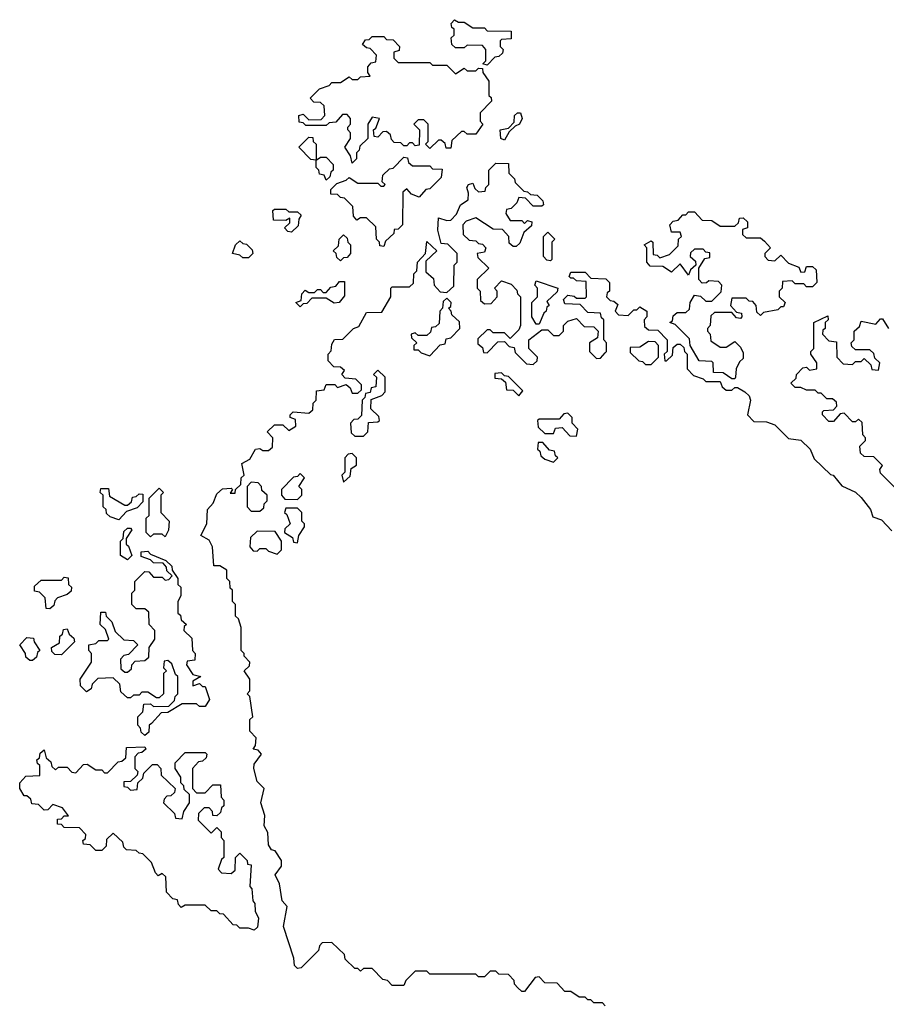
# Model space of a CAD drawing. Extents: x 2776963 to 2884430, y 684484 to 829250.
# Tile 157 of 256: x 2813930 to 2816942, y 778405 to 781828. Entities that reach past the tile are written whole.
import ezdxf

# ---------------------------------------------------------------- set-up
doc = ezdxf.new("R2010")
doc.units = 0

msp = doc.modelspace()

# ---------------------------------------------------------------- linework, layer by layer
at = {"layer": '0CON20XD'}
for points in [[(2815555, 781670), (2815540, 781675), (2815550, 781685), (2815550, 781725), (2815538.3, 781738.3), (2815485, 781740), (2815475, 781730), (2815445, 781730), (2815431.7, 781741.7), (2815430, 781765), (2815440, 781775), (2815440, 781795), (2815431.7, 781801.7), (2815430, 781815), (2815441.7, 781828.3), (2815455, 781820), (2815475, 781820), (2815505, 781800), (2815545, 781800), (2815555, 781790), (2815638.3, 781788.3), (2815638.3, 781761.7), (2815605, 781760), (2815600, 781755), (2815600, 781735), (2815610, 781725), (2815608.3, 781711.7), (2815595, 781700), (2815581.7, 781698.3), (2815555, 781670)], [(2815085, 781330), (2815080, 781355), (2815060, 781385), (2815080, 781415), (2815080, 781435), (2815070, 781445), (2815070, 781455), (2815080, 781465), (2815080, 781485), (2815068.3, 781498.3), (2815051.7, 781498.3), (2815028.3, 781471.7), (2815005, 781470), (2814995, 781460), (2814925, 781460), (2814915, 781470), (2814901.7, 781471.7), (2814900, 781495), (2814915, 781500), (2814935, 781480), (2814978.3, 781481.7), (2814990, 781495), (2814988.3, 781528.3), (2814975, 781540), (2814951.7, 781541.7), (2814940, 781555), (2814971.7, 781588.3), (2815005, 781600), (2815015, 781610), (2815045, 781610), (2815075, 781630), (2815085, 781620), (2815105, 781620), (2815115, 781630), (2815148.3, 781631.7), (2815140, 781645), (2815140, 781665), (2815151.7, 781678.3), (2815168.3, 781681.7), (2815170, 781705), (2815148.3, 781728.3), (2815135, 781730), (2815121.7, 781741.7), (2815131.7, 781758.3), (2815145, 781760), (2815155, 781770), (2815195, 781770), (2815205, 781760), (2815228.3, 781758.3), (2815250, 781735), (2815248.3, 781721.7), (2815230, 781715), (2815230, 781695), (2815245, 781680), (2815355, 781680), (2815365, 781670), (2815415, 781670), (2815445, 781640), (2815475, 781660), (2815485, 781650), (2815515, 781650), (2815525, 781660), (2815538.3, 781658.3), (2815540, 781645), (2815560, 781615), (2815560, 781565), (2815568.3, 781558.3), (2815570, 781545), (2815530, 781505), (2815530, 781475), (2815540, 781465), (2815515, 781430), (2815485, 781430), (2815475, 781440), (2815465, 781440), (2815431.7, 781408.3), (2815428.3, 781381.7), (2815411.7, 781381.7), (2815408.3, 781398.3), (2815395, 781410), (2815385, 781410), (2815355, 781380), (2815340, 781395), (2815350, 781405), (2815350, 781465), (2815335, 781480), (2815315, 781480), (2815300, 781465), (2815320, 781445), (2815318.3, 781391.7), (2815305, 781390), (2815295, 781400), (2815285, 781400), (2815275, 781390), (2815265, 781390), (2815255, 781400), (2815231.7, 781401.7), (2815221.7, 781411.7), (2815218.3, 781428.3), (2815205, 781440), (2815191.7, 781438.3), (2815175, 781420), (2815161.7, 781421.7), (2815160, 781445), (2815168.3, 781451.7), (2815180, 781485), (2815155, 781490), (2815140, 781465), (2815140, 781415), (2815111.7, 781388.3), (2815110, 781375), (2815100, 781365), (2815100, 781345), (2815085, 781330)], [(2815615, 781410), (2815602.5, 781415), (2815600, 781445), (2815628.3, 781451.7), (2815648.3, 781471.7), (2815650, 781495), (2815660, 781505), (2815670, 781505), (2815676.7, 781485), (2815667.5, 781465), (2815651.7, 781458.3), (2815631.7, 781438.3), (2815615, 781410)], [(2814995, 781270), (2814988.3, 781288.3), (2814971.7, 781291.7), (2814970, 781305), (2814960, 781315), (2814960, 781340), (2814941.7, 781341.7), (2814900, 781385), (2814935, 781420), (2814948.3, 781418.3), (2814950, 781405), (2814960, 781395), (2814960, 781340), (2814975, 781350), (2814995, 781350), (2815020, 781325), (2815020, 781305), (2815011.7, 781298.3), (2815008.3, 781281.7), (2814995, 781270)], [(2815195, 781040), (2815181.7, 781041.7), (2815180, 781055), (2815170, 781065), (2815168.3, 781108.3), (2815135, 781140), (2815115, 781140), (2815101.7, 781131.7), (2815090, 781145), (2815088.3, 781178.3), (2815058.3, 781208.3), (2815045, 781210), (2815035, 781220), (2815011.7, 781221.7), (2815011.7, 781238.3), (2815031.7, 781258.3), (2815065, 781270), (2815075, 781280), (2815105, 781260), (2815175, 781260), (2815185, 781250), (2815195, 781250), (2815200, 781255), (2815190, 781265), (2815191.7, 781288.3), (2815215, 781310), (2815228.3, 781311.7), (2815265, 781350), (2815278.3, 781348.3), (2815281.7, 781331.7), (2815295, 781320), (2815355, 781320), (2815365, 781310), (2815398.3, 781308.3), (2815395, 781280), (2815355, 781240), (2815341.7, 781238.3), (2815318.3, 781211.7), (2815291.7, 781221.7), (2815275, 781240), (2815261.7, 781228.3), (2815260, 781115), (2815245, 781100), (2815231.7, 781098.3), (2815230, 781085), (2815201.7, 781058.3), (2815195, 781040)], [(2815965, 778400), (2815955, 778410), (2815925, 778410), (2815915, 778420), (2815905, 778420), (2815895, 778430), (2815875, 778430), (2815845, 778450), (2815825, 778450), (2815798.3, 778478.3), (2815755, 778480), (2815735, 778500), (2815721.7, 778498.3), (2815685, 778450), (2815675, 778450), (2815661.7, 778461.7), (2815650, 778475), (2815648.3, 778488.3), (2815628.3, 778508.3), (2815595, 778510), (2815585, 778520), (2815565, 778520), (2815545, 778500), (2815525, 778500), (2815515, 778510), (2815355, 778510), (2815345, 778520), (2815305, 778520), (2815271.7, 778488.3), (2815265, 778470), (2815225, 778470), (2815208.3, 778488.3), (2815191.7, 778491.7), (2815155, 778530), (2815125, 778530), (2815115, 778520), (2815105, 778530), (2815095, 778530), (2815061.7, 778561.7), (2815058.3, 778578.3), (2815015, 778620), (2814981.7, 778618.3), (2814971.7, 778608.3), (2814968.3, 778591.7), (2814908.3, 778531.7), (2814895, 778530), (2814885, 778540), (2814882.5, 778565), (2814846.7, 778675), (2814860, 778745), (2814842.5, 778765), (2814833.3, 778823.3), (2814817.5, 778855), (2814840, 778885), (2814840, 778905), (2814818.3, 778938.3), (2814805, 778942.5), (2814795, 778960), (2814792.5, 779002.5), (2814780, 779025), (2814781.7, 779061.7), (2814767.5, 779105), (2814780, 779155), (2814755, 779180), (2814743.8, 779225), (2814745, 779240), (2814770, 779275), (2814758.3, 779288.3), (2814741.7, 779291.7), (2814750, 779305), (2814751.7, 779331.7), (2814730, 779355), (2814730, 779395), (2814740, 779405), (2814730, 779475), (2814720, 779485), (2814730, 779495), (2814730, 779535), (2814710, 779565), (2814728.3, 779581.7), (2814730, 779595), (2814710, 779615), (2814710, 779625), (2814700, 779635), (2814700, 779715), (2814690, 779745), (2814680, 779755), (2814680, 779795), (2814670, 779805), (2814670, 779845), (2814661.7, 779851.7), (2814660, 779875), (2814650, 779885), (2814650, 779915), (2814625, 779930), (2814605, 779930), (2814600, 779995), (2814588.3, 780018.3), (2814560, 780035), (2814580, 780075), (2814582.5, 780125), (2814602.5, 780147.5), (2814615, 780180), (2814635, 780196.7), (2814665, 780200), (2814670, 780195), (2814661.7, 780181.7), (2814678.3, 780181.7), (2814680, 780195), (2814698.3, 780211.7), (2814700, 780235), (2814710, 780245), (2814702.5, 780285), (2814730, 780300), (2814750, 780335), (2814765, 780337.5), (2814775, 780330), (2814795, 780330), (2814808.3, 780341.7), (2814810, 780375), (2814790, 780395), (2814815, 780420), (2814845, 780420), (2814865, 780400), (2814890, 780415), (2814888.3, 780438.3), (2814870, 780445), (2814870, 780455), (2814880, 780465), (2814935, 780460), (2814948.3, 780471.7), (2814950, 780495), (2814960, 780505), (2814961.7, 780538.3), (2814988.3, 780541.7), (2814995, 780560), (2815025, 780560), (2815035, 780550), (2815065, 780560), (2815078.3, 780548.3), (2815085, 780530), (2815105, 780530), (2815118.3, 780541.7), (2815118.3, 780558.3), (2815098.3, 780578.3), (2815061.7, 780581.7), (2815050, 780595), (2815058.3, 780608.3), (2815045, 780620), (2815021.7, 780621.7), (2815002.5, 780642.5), (2815002.5, 780665), (2815012.5, 780677.5), (2815015, 780700), (2815024, 780716), (2815052.5, 780717.5), (2815090, 780755), (2815108.3, 780761.7), (2815135, 780810), (2815188.3, 780811.7), (2815220, 780865), (2815220, 780895), (2815225, 780900), (2815285, 780900), (2815298.3, 780911.7), (2815300, 780945), (2815310, 780955), (2815312.5, 780985), (2815340, 781015), (2815345, 781057.5), (2815380, 781025), (2815341.7, 780988.3), (2815341.7, 780951.7), (2815368.3, 780928.3), (2815370, 780905), (2815391.7, 780881.7), (2815415, 780880), (2815438.3, 780901.7), (2815440, 780975), (2815450, 780985), (2815450, 781015), (2815418.3, 781048.3), (2815395, 781050), (2815383, 781097), (2815385, 781140), (2815415, 781130), (2815428.3, 781131.7), (2815448.3, 781151.7), (2815462.5, 781185), (2815488.3, 781201.7), (2815490, 781225), (2815483.8, 781245), (2815490, 781255), (2815505, 781260), (2815511.7, 781241.7), (2815525, 781230), (2815548.3, 781231.7), (2815550, 781245), (2815560, 781255), (2815560, 781305), (2815585, 781330), (2815628.3, 781328.3), (2815630, 781295), (2815650, 781275), (2815651.7, 781261.7), (2815681.7, 781231.7), (2815695, 781230), (2815705, 781220), (2815728.3, 781218.3), (2815748.3, 781198.3), (2815750, 781185), (2815745, 781180), (2815715, 781180), (2815688.3, 781208.3), (2815665, 781210), (2815658.3, 781191.7), (2815638.3, 781171.7), (2815621.7, 781168.3), (2815620, 781155), (2815635, 781130), (2815675, 781130), (2815685, 781120), (2815695, 781130), (2815710, 781125), (2815708.3, 781111.7), (2815681.7, 781088.3), (2815668.3, 781051.7), (2815655, 781040), (2815645, 781040), (2815631.7, 781051.7), (2815630, 781075), (2815608.3, 781098.3), (2815575, 781100), (2815515, 781140), (2815481.7, 781128.3), (2815470, 781115), (2815471.7, 781081.7), (2815491.7, 781061.7), (2815515, 781060), (2815525, 781050), (2815538.3, 781048.3), (2815550, 781035), (2815545, 781020), (2815520, 781015), (2815521.7, 781001.7), (2815560, 780965), (2815520, 780925), (2815520, 780895), (2815530, 780885), (2815531.7, 780851.7), (2815545, 780840), (2815568.3, 780841.7), (2815590, 780865), (2815590, 780885), (2815580, 780895), (2815605, 780920), (2815638.3, 780908.3), (2815658.3, 780888.3), (2815660, 780875), (2815670, 780865), (2815670, 780765), (2815665, 780750), (2815635, 780720), (2815615, 780740), (2815575, 780740), (2815565, 780750), (2815555, 780750), (2815521.7, 780718.3), (2815521.7, 780701.7), (2815538.3, 780688.3), (2815541.7, 780671.7), (2815555, 780670), (2815591.7, 780708.3), (2815615, 780710), (2815631.7, 780691.7), (2815648.3, 780688.3), (2815651.7, 780671.7), (2815691.7, 780631.7), (2815715, 780630), (2815728.3, 780641.7), (2815730, 780655), (2815700, 780685), (2815700, 780715), (2815745, 780750), (2815765, 780750), (2815785, 780730), (2815805, 780730), (2815820, 780745), (2815820, 780765), (2815835, 780780), (2815865, 780790), (2815891.7, 780761.7), (2815925, 780760), (2815940, 780745), (2815938.3, 780721.7), (2815910, 780705), (2815910, 780675), (2815935, 780650), (2815948.3, 780651.7), (2815965, 780670)], [(2814875, 781090), (2814861.7, 781091.7), (2814850, 781105), (2814868.3, 781121.7), (2814868.3, 781138.3), (2814855, 781130), (2814811.7, 781131.7), (2814810, 781165), (2814815, 781170), (2814855, 781170), (2814865, 781160), (2814895, 781160), (2814908.3, 781148.3), (2814900, 781135), (2814898.3, 781111.7), (2814875, 781090)], [(2816415, 780580), (2816405, 780580), (2816375, 780600), (2816341.7, 780601.7), (2816340, 780635), (2816335, 780640), (2816291.7, 780641.7), (2816260, 780695), (2816258.3, 780718.3), (2816208.3, 780768.3), (2816190, 780775), (2816198.3, 780781.7), (2816201.7, 780798.3), (2816215, 780810), (2816245, 780810), (2816258.3, 780821.7), (2816260, 780845), (2816275, 780870), (2816296.7, 780866.7), (2816315, 780850), (2816335, 780850), (2816368.3, 780881.7), (2816370, 780905), (2816358.3, 780918.3), (2816325, 780920), (2816317, 780913), (2816302.5, 780912.5), (2816290, 780925), (2816290, 780965), (2816311.7, 780998.3), (2816328.3, 781001.7), (2816328.3, 781018.3), (2816315, 781020), (2816305, 781030), (2816275, 781030), (2816261.7, 781018.3), (2816260, 781005), (2816278.3, 780988.3), (2816280, 780975), (2816261.7, 780958.3), (2816255, 780940), (2816225, 780980), (2816195, 780950), (2816165, 780970), (2816121.7, 780971.7), (2816110, 780985), (2816110, 781035), (2816100, 781045), (2816125, 781060), (2816130, 781055), (2816131.7, 781011.7), (2816145, 781010), (2816155, 781000), (2816188.3, 781011.7), (2816218.3, 781041.7), (2816220, 781065), (2816230, 781075), (2816225, 781090), (2816195, 781090), (2816190, 781115), (2816201.7, 781128.3), (2816218.3, 781131.7), (2816235, 781150), (2816245, 781150), (2816255, 781160), (2816275, 781160), (2816301.7, 781131.7), (2816335, 781130), (2816365, 781110), (2816415, 781110), (2816428.3, 781121.7), (2816431.7, 781138.3), (2816445, 781140), (2816460, 781125), (2816460, 781105), (2816441.7, 781098.3), (2816441.7, 781081.7), (2816455, 781070), (2816505, 781070), (2816518.3, 781058.3), (2816540, 781035), (2816520, 781015), (2816520, 781005), (2816531.7, 780991.7), (2816555, 780990), (2816575, 781010), (2816601.7, 780981.7), (2816638.3, 780968.3), (2816645, 780950), (2816658.3, 780951.7), (2816665, 780970), (2816685, 780970), (2816698.3, 780958.3), (2816700, 780915), (2816685, 780900), (2816665, 780900), (2816655, 780910), (2816625, 780910), (2816615, 780920), (2816581.7, 780918.3), (2816580, 780895), (2816570, 780885), (2816570, 780865), (2816590, 780845), (2816585, 780830), (2816575, 780830), (2816565, 780820), (2816515, 780810), (2816505, 780800), (2816491.7, 780811.7), (2816490, 780835), (2816478.3, 780848.3), (2816465, 780850), (2816455, 780860), (2816405, 780860), (2816400, 780835), (2816421.7, 780811.7), (2816438.3, 780808.3), (2816440, 780795), (2816435, 780790), (2816421.7, 780791.7), (2816405, 780810), (2816345, 780810), (2816331.7, 780798.3), (2816330, 780765), (2816320, 780755), (2816320, 780745), (2816330, 780735), (2816331.7, 780711.7), (2816365, 780690), (2816385, 780690), (2816415, 780710), (2816435, 780690), (2816445, 780670), (2816445, 780650), (2816431.7, 780638.3), (2816420, 780615), (2816417.5, 780585), (2816415, 780580)], [(2815045, 780990), (2815031.7, 781001.7), (2815030, 781015), (2815020, 781025), (2815038.3, 781041.7), (2815040, 781065), (2815055, 781080), (2815068.3, 781068.3), (2815070, 781055), (2815080, 781045), (2815080, 781015), (2815068.3, 781001.7), (2815055, 781000), (2815045, 780990)], [(2815775, 780990), (2815761.7, 780991.7), (2815750, 781005), (2815750, 781075), (2815765, 781090), (2815790, 781065), (2815780, 781055), (2815780, 780995), (2815775, 780990)], [(2814725, 781000), (2814705, 781000), (2814695, 781010), (2814670, 781015), (2814680, 781045), (2814695, 781060), (2814705, 781050), (2814718.3, 781048.3), (2814738.3, 781028.3), (2814740, 781015), (2814725, 781000)], [(2815965, 780670), (2815970, 780675), (2815970, 780705), (2815960, 780715), (2815960, 780785), (2815951.7, 780791.7), (2815948.3, 780808.3), (2815905, 780810), (2815878.3, 780838.3), (2815825, 780840), (2815820, 780855), (2815835, 780870), (2815857, 780867), (2815865, 780860), (2815895, 780860), (2815900, 780865), (2815898.3, 780918.3), (2815865, 780920), (2815855, 780930), (2815845, 780930), (2815840, 780935), (2815845, 780950), (2815895, 780950), (2815915, 780930), (2815967, 780927), (2815980, 780915), (2815980, 780885), (2815971.7, 780878.3), (2815970, 780865), (2815981.7, 780851.7), (2815995, 780850), (2816008.3, 780838.3), (2816000, 780815), (2816011.7, 780801.7), (2816045, 780800), (2816065, 780820), (2816075, 780820), (2816085, 780830), (2816110, 780815), (2816110, 780795), (2816100, 780785), (2816101.7, 780761.7), (2816115, 780750), (2816148.3, 780748.3), (2816180, 780715), (2816180, 780675), (2816170, 780665), (2816171.7, 780641.7), (2816178.3, 780641.7), (2816198.3, 780661.7), (2816201.7, 780688.3), (2816215, 780700), (2816225, 780700), (2816238.3, 780688.3), (2816240, 780675), (2816250, 780665), (2816250, 780615), (2816271.7, 780591.7), (2816305, 780580), (2816315, 780570), (2816365, 780570), (2816371.7, 780551.7), (2816385, 780540), (2816405, 780540), (2816415, 780550), (2816425, 780550), (2816450, 780535), (2816465, 780520), (2816470, 780505), (2816460, 780455), (2816481.7, 780431.7), (2816525, 780430), (2816555, 780420), (2816601.7, 780371.7), (2816645, 780366.7), (2816677.5, 780335), (2816691.7, 780301.7), (2816747.5, 780247.5), (2816757.5, 780245), (2816787.5, 780207.5), (2816835, 780186.2), (2816855, 780167.5), (2816887.5, 780125), (2816895, 780100), (2816925, 780090), (2816961.7, 780051.7)], [(2814905, 780830), (2814890, 780845), (2814908.3, 780851.7), (2814910, 780875), (2814921.7, 780888.3), (2814935, 780880), (2814955, 780880), (2814965, 780890), (2814975, 780890), (2814985, 780880), (2814995, 780880), (2815011.7, 780898.3), (2815028.3, 780901.7), (2815041.7, 780918.3), (2815058.3, 780918.3), (2815058.3, 780868.3), (2815040, 780845), (2815023, 780843), (2814995, 780860), (2814945, 780860), (2814928.3, 780841.7), (2814915, 780840), (2814905, 780830)], [(2815735, 780770), (2815725, 780770), (2815710, 780795), (2815710, 780845), (2815730, 780865), (2815730, 780895), (2815720, 780905), (2815725, 780920), (2815800, 780895), (2815798.3, 780881.7), (2815761.7, 780848.3), (2815770, 780835), (2815761.7, 780828.3), (2815760, 780815), (2815751.7, 780808.3), (2815735, 780770)], [(2815355, 780660), (2815391.7, 780698.3), (2815408.3, 780701.7), (2815411.7, 780718.3), (2815428.3, 780721.7), (2815460, 780755), (2815458.3, 780778.3), (2815431.7, 780801.7), (2815430, 780815), (2815420, 780825), (2815428.3, 780831.7), (2815430, 780845), (2815415, 780860), (2815401.7, 780848.3), (2815400, 780825), (2815390, 780815), (2815388.3, 780771.7), (2815375, 780760), (2815361.7, 780758.3), (2815358.3, 780741.7), (2815345, 780730), (2815315, 780730), (2815305, 780740), (2815290, 780735), (2815291.7, 780721.7), (2815310, 780705), (2815300, 780695), (2815300, 780680), (2815315, 780680), (2815325, 780670), (2815355, 780660)], [(2816971.7, 780201.7), (2816921.7, 780251.7), (2816920, 780265), (2816928.3, 780278.3), (2816898.3, 780308.3), (2816865, 780310), (2816851.7, 780321.7), (2816850, 780345), (2816870, 780365), (2816870, 780375), (2816860, 780385), (2816858.3, 780428.3), (2816845, 780440), (2816835, 780430), (2816825, 780430), (2816795, 780460), (2816781.7, 780458.3), (2816758.3, 780431.7), (2816741.7, 780431.7), (2816720, 780455), (2816720, 780465), (2816725, 780470), (2816758.3, 780471.7), (2816770, 780485), (2816768.3, 780498.3), (2816755, 780510), (2816735, 780510), (2816715, 780530), (2816705, 780530), (2816695, 780540), (2816665, 780540), (2816645, 780550), (2816625, 780550), (2816610, 780565), (2816628.3, 780581.7), (2816630, 780595), (2816651.7, 780618.3), (2816665, 780620), (2816675, 780610), (2816700, 780615), (2816700, 780635), (2816680, 780665), (2816680, 780675), (2816690, 780685), (2816690, 780775), (2816738.3, 780798.3), (2816740, 780785), (2816730, 780775), (2816730, 780755), (2816721.7, 780748.3), (2816720, 780735), (2816741.7, 780711.7), (2816768.3, 780708.3), (2816770, 780655), (2816791.7, 780631.7), (2816825, 780630), (2816835, 780640), (2816855, 780640), (2816865, 780650), (2816888.3, 780628.3), (2816891.7, 780611.7), (2816915, 780610), (2816920, 780635), (2816901.7, 780651.7), (2816898.3, 780668.3), (2816885, 780680), (2816835, 780680), (2816821.7, 780691.7), (2816820, 780705), (2816830, 780715), (2816830, 780745), (2816848.3, 780761.7), (2816855, 780780), (2816905, 780770), (2816921.7, 780788.3), (2816928.3, 780788.3), (2816950, 780755)], [(2816125, 780630), (2816150, 780655), (2816150, 780695), (2816138.3, 780708.3), (2816115, 780710), (2816085, 780690), (2816051.7, 780688.3), (2816051.7, 780671.7), (2816081.7, 780641.7), (2816095, 780640), (2816105, 780630), (2816125, 780630)], [(2815125, 780380), (2815140, 780395), (2815141.7, 780428.3), (2815175, 780430), (2815180, 780435), (2815178.3, 780448.3), (2815150, 780475), (2815151.7, 780508.3), (2815188.3, 780521.7), (2815200, 780535), (2815200, 780585), (2815175, 780610), (2815160, 780595), (2815170, 780585), (2815168.3, 780551.7), (2815151.7, 780548.3), (2815148.3, 780531.7), (2815131.7, 780528.3), (2815130, 780515), (2815120, 780505), (2815118.3, 780451.7), (2815105, 780440), (2815091.7, 780438.3), (2815080, 780425), (2815081.7, 780391.7), (2815095, 780380), (2815125, 780380)], [(2815665, 780520), (2815678.3, 780538.3), (2815628.3, 780588.3), (2815615, 780590), (2815605, 780600), (2815581.7, 780598.3), (2815581.7, 780581.7), (2815605, 780580), (2815618.3, 780568.3), (2815621.7, 780541.7), (2815645, 780540), (2815665, 780520)], [(2815865, 780380), (2815870, 780405), (2815850, 780425), (2815850, 780445), (2815835, 780460), (2815821.7, 780458.3), (2815805, 780440), (2815735, 780440), (2815730, 780435), (2815731.7, 780411.7), (2815755, 780390), (2815785, 780390), (2815791.7, 780408.3), (2815815, 780410), (2815841.7, 780381.7), (2815865, 780380)], [(2815785, 780290), (2815800, 780305), (2815791.7, 780311.7), (2815788.3, 780328.3), (2815771.7, 780331.7), (2815748.3, 780358.3), (2815731.7, 780358.3), (2815730, 780335), (2815738.3, 780328.3), (2815741.7, 780311.7), (2815755, 780300), (2815785, 780290)], [(2815055, 780220), (2815078.3, 780241.7), (2815081.7, 780268.3), (2815100, 780280), (2815100, 780305), (2815085, 780320), (2815071.7, 780318.3), (2815060, 780305), (2815060, 780255), (2815050, 780245), (2815055, 780220)], [(2814895, 780160), (2814910, 780175), (2814910, 780195), (2814900, 780205), (2814920, 780235), (2814905, 780250), (2814895, 780240), (2814881.7, 780238.3), (2814840, 780195), (2814840, 780175), (2814851.7, 780161.7), (2814895, 780160)], [(2814765, 780120), (2814778.3, 780131.7), (2814780, 780145), (2814790, 780155), (2814790, 780175), (2814771.7, 780191.7), (2814770, 780205), (2814758.3, 780218.3), (2814735, 780220), (2814720, 780205), (2814720, 780135), (2814735, 780120), (2814765, 780120)], [(2814275, 780090), (2814245, 780100), (2814231.7, 780111.7), (2814230, 780125), (2814220, 780135), (2814220, 780175), (2814210, 780185), (2814211.7, 780198.3), (2814238.3, 780198.3), (2814241.7, 780171.7), (2814295, 780140), (2814305, 780140), (2814318.3, 780151.7), (2814321.7, 780168.3), (2814335, 780170), (2814345, 780180), (2814358.3, 780178.3), (2814358.3, 780151.7), (2814338.3, 780131.7), (2814301.7, 780118.3), (2814275, 780090)], [(2814435, 780030), (2814425, 780040), (2814395, 780040), (2814385, 780030), (2814370, 780045), (2814370, 780095), (2814380, 780105), (2814380, 780165), (2814415, 780200), (2814430, 780185), (2814420, 780175), (2814420, 780115), (2814450, 780085), (2814447, 780053), (2814435, 780030)], [(2814895, 780010), (2814900, 780035), (2814920, 780065), (2814920, 780075), (2814910, 780085), (2814910, 780115), (2814895, 780130), (2814855, 780130), (2814850, 780115), (2814858.3, 780108.3), (2814870, 780075), (2814851.7, 780058.3), (2814850, 780045), (2814878.3, 780028.3), (2814881.7, 780011.7), (2814895, 780010)], [(2814305, 779950), (2814280, 779965), (2814280, 780015), (2814290, 780025), (2814291.7, 780048.3), (2814305, 780060), (2814315, 780060), (2814320, 780055), (2814300, 780025), (2814300, 780005), (2814308.3, 779998.3), (2814320, 779965), (2814305, 779950)], [(2814825, 779970), (2814840, 779985), (2814840, 780015), (2814818.3, 780048.3), (2814755, 780050), (2814731.7, 780028.3), (2814730, 779995), (2814741.7, 779981.7), (2814755, 779980), (2814765, 779990), (2814785, 779990), (2814795, 779980), (2814825, 779970)], [(2814365, 779340), (2814351.7, 779351.7), (2814350, 779365), (2814340, 779375), (2814340, 779405), (2814358.3, 779421.7), (2814361.7, 779448.3), (2814385, 779450), (2814395, 779440), (2814448.3, 779441.7), (2814468.3, 779461.7), (2814470, 779475), (2814480, 779485), (2814480, 779545), (2814471.7, 779551.7), (2814458.3, 779588.3), (2814445, 779600), (2814431.7, 779598.3), (2814430, 779575), (2814440, 779565), (2814430, 779555), (2814430, 779485), (2814415, 779470), (2814405, 779470), (2814375, 779490), (2814355, 779490), (2814345, 779480), (2814325, 779480), (2814315, 779470), (2814305, 779470), (2814281.7, 779491.7), (2814278.3, 779518.3), (2814255, 779540), (2814201.7, 779538.3), (2814181.7, 779518.3), (2814178.3, 779501.7), (2814161.7, 779491.7), (2814141.7, 779511.7), (2814140, 779535), (2814180, 779595), (2814180, 779625), (2814170, 779635), (2814170, 779655), (2814195, 779660), (2814205, 779670), (2814235, 779670), (2814240, 779675), (2814228.3, 779708.3), (2814210, 779725), (2814211.7, 779768.3), (2814228.3, 779768.3), (2814230, 779755), (2814250, 779735), (2814261.7, 779701.7), (2814291.7, 779671.7), (2814325, 779670), (2814340, 779655), (2814308.3, 779621.7), (2814291.7, 779618.3), (2814280, 779605), (2814281.7, 779571.7), (2814295, 779560), (2814305, 779560), (2814318.3, 779571.7), (2814320, 779585), (2814331.7, 779598.3), (2814365, 779600), (2814378.3, 779611.7), (2814380, 779645), (2814400, 779675), (2814400, 779705), (2814380, 779725), (2814378.3, 779768.3), (2814365, 779780), (2814335, 779780), (2814320, 779795), (2814320, 779835), (2814330, 779845), (2814330, 779875), (2814365, 779910), (2814378.3, 779908.3), (2814395, 779890), (2814425, 779890), (2814435, 779880), (2814448.3, 779881.7), (2814460, 779895), (2814441.7, 779911.7), (2814440, 779925), (2814428.3, 779938.3), (2814395, 779940), (2814385, 779950), (2814351.7, 779961.7), (2814351.7, 779978.3), (2814375, 779980), (2814385, 779970), (2814438.3, 779948.3), (2814458.3, 779928.3), (2814460, 779915), (2814480, 779885), (2814480, 779865), (2814490, 779855), (2814490, 779825), (2814480, 779805), (2814480, 779765), (2814488.3, 779758.3), (2814491.7, 779741.7), (2814510, 779725), (2814501.7, 779718.3), (2814500, 779705), (2814528.3, 779678.3), (2814530, 779635), (2814540, 779625), (2814538.3, 779601.7), (2814511.7, 779598.3), (2814510, 779585), (2814531.7, 779551.7), (2814560, 779545), (2814531.7, 779528.3), (2814531.7, 779511.7), (2814555, 779520), (2814565, 779510), (2814575, 779510), (2814590, 779465), (2814575, 779440), (2814555, 779440), (2814545, 779450), (2814495, 779450), (2814445, 779420), (2814421.7, 779418.3), (2814388.3, 779381.7), (2814380, 779375), (2814378.3, 779351.7), (2814365, 779340)], [(2814035, 779780), (2814021.7, 779781.7), (2814018.3, 779818.3), (2813998.3, 779838.3), (2813981.7, 779841.7), (2813981.7, 779858.3), (2814005, 779880), (2814075, 779880), (2814085, 779890), (2814098.3, 779888.3), (2814100, 779865), (2814110, 779855), (2814108.3, 779841.7), (2814095, 779830), (2814061.7, 779818.3), (2814051.7, 779808.3), (2814048.3, 779791.7), (2814035, 779780)], [(2814075, 779620), (2814051.7, 779621.7), (2814041.7, 779631.7), (2814040, 779645), (2814068.3, 779661.7), (2814070, 779685), (2814078.3, 779691.7), (2814081.7, 779708.3), (2814095, 779710), (2814101.7, 779691.7), (2814118.3, 779678.3), (2814120, 779665), (2814075, 779620)], [(2813975, 779600), (2813965, 779600), (2813951.7, 779611.7), (2813950, 779625), (2813930, 779655), (2813955, 779680), (2813978.3, 779678.3), (2813980, 779665), (2814000, 779635), (2813991.7, 779628.3), (2813988.3, 779611.7), (2813975, 779600)], [(2814745, 778662.5), (2814725, 778670), (2814695, 778670), (2814685, 778680), (2814671.7, 778681.7), (2814638.3, 778718.3), (2814625, 778720), (2814615, 778730), (2814595, 778730), (2814575, 778750), (2814505, 778750), (2814491.7, 778741.7), (2814481.7, 778751.7), (2814478.3, 778768.3), (2814461.7, 778771.7), (2814440, 778795), (2814438.3, 778848.3), (2814425, 778860), (2814411.7, 778851.7), (2814401.7, 778861.7), (2814388.3, 778898.3), (2814358.3, 778928.3), (2814345, 778930), (2814335, 778940), (2814301.7, 778941.7), (2814291.7, 778951.7), (2814288.3, 778968.3), (2814255, 779000), (2814231.7, 778978.3), (2814230, 778955), (2814215, 778940), (2814195, 778940), (2814175, 778960), (2814151.7, 778961.7), (2814150, 778975), (2814158.3, 778981.7), (2814160, 778995), (2814138.3, 779018.3), (2814085, 779020), (2814075, 779030), (2814061.7, 779031.7), (2814061.7, 779048.3), (2814075, 779050), (2814085, 779060), (2814100, 779060), (2814078.3, 779088.3), (2814045, 779100), (2814028.3, 779081.7), (2814015, 779080), (2813995, 779100), (2813971.7, 779101.7), (2813968.3, 779118.3), (2813955, 779130), (2813945, 779130), (2813930, 779155), (2813930, 779175), (2813951.7, 779198.3), (2814000, 779200), (2814000, 779235), (2813991.7, 779241.7), (2813990, 779255), (2813998.3, 779261.7), (2814001.7, 779278.3), (2814015, 779290), (2814021.7, 779261.7), (2814038.3, 779248.3), (2814041.7, 779231.7), (2814055, 779220), (2814065, 779230), (2814095, 779230), (2814111.7, 779211.7), (2814125, 779210), (2814151.7, 779238.3), (2814165, 779240), (2814195, 779220), (2814215, 779220), (2814225, 779210), (2814235, 779210), (2814271.7, 779248.3), (2814285, 779250), (2814298.3, 779261.7), (2814301.7, 779298.3), (2814365, 779300), (2814368.3, 779291.7), (2814355, 779280), (2814341.7, 779278.3), (2814330, 779265), (2814330, 779225), (2814340, 779215), (2814338.3, 779201.7), (2814315, 779180), (2814291.7, 779178.3), (2814291.7, 779161.7), (2814305, 779160), (2814315, 779150), (2814338.3, 779151.7), (2814340, 779175), (2814358.3, 779191.7), (2814361.7, 779208.3), (2814391.7, 779238.3), (2814408.3, 779238.3), (2814420, 779225), (2814421.7, 779201.7), (2814470, 779155), (2814468.3, 779141.7), (2814455, 779130), (2814441.7, 779128.3), (2814431.7, 779118.3), (2814430, 779105), (2814468.3, 779068.3), (2814471.7, 779051.7), (2814495, 779050), (2814500, 779075), (2814520, 779105), (2814520, 779135), (2814501.7, 779151.7), (2814500, 779165), (2814490, 779175), (2814490, 779195), (2814470, 779225), (2814470, 779245), (2814505, 779280), (2814575, 779280), (2814580, 779275), (2814578.3, 779261.7), (2814565, 779250), (2814551.7, 779248.3), (2814530, 779225), (2814530, 779155), (2814545, 779140), (2814575, 779140), (2814601.7, 779168.3), (2814628.3, 779168.3), (2814630, 779125), (2814640, 779115), (2814640, 779095), (2814631.7, 779088.3), (2814628.3, 779071.7), (2814615, 779060), (2814601.7, 779061.7), (2814600, 779075), (2814588.3, 779088.3), (2814571.7, 779088.3), (2814551.7, 779068.3), (2814550, 779045), (2814595, 779000), (2814615, 779020), (2814630, 779005), (2814630, 778985), (2814640, 778975), (2814640, 778915), (2814631.7, 778908.3), (2814620, 778875), (2814631.7, 778861.7), (2814665, 778860), (2814678.3, 778871.7), (2814680, 778915), (2814695, 778930), (2814720, 778905), (2814721.7, 778891.7), (2814735, 778890), (2814730, 778815), (2814736.4, 778806.4), (2814740, 778765), (2814747.5, 778755), (2814748.3, 778728.3), (2814760, 778705), (2814757, 778673), (2814745, 778662.5)]]:
    msp.add_lwpolyline(points, dxfattribs=at)

doc.saveas('drawing.dxf')
